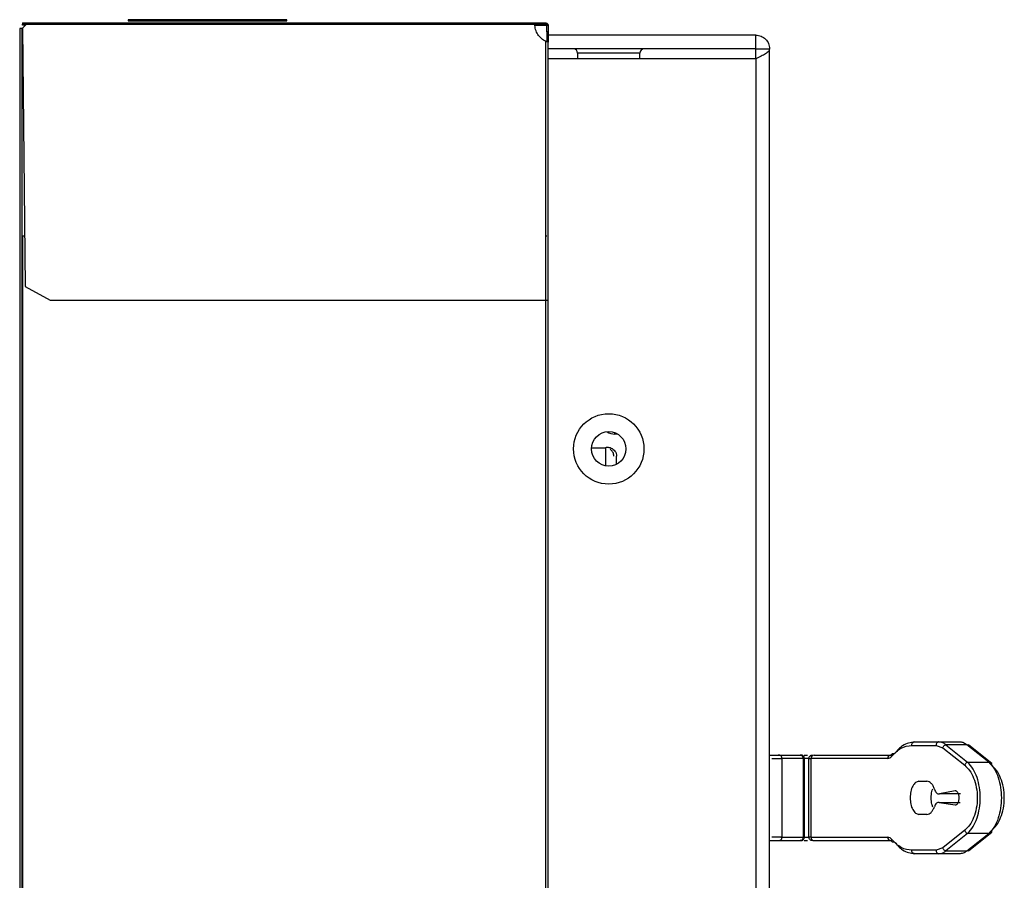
# Model space of a CAD drawing. Header units: millimetres. Extents: x 3619 to 4737, y 1503 to 2366.
# Tile 16 of 256: x 3696 to 3719, y 1979 to 2000. Entities that reach past the tile are written whole.
import ezdxf

# ---------------------------------------------------------------- set-up
doc = ezdxf.new("R2010")
doc.units = ezdxf.units.MM

msp = doc.modelspace()

# ---------------------------------------------------------------- linework, layer by layer
at = {"color": 7, "linetype": 'Continuous', "lineweight": 30}
for p, q in [((3695.7261, 2000.0405), (3695.8256, 2000.0405)), ((3695.7261, 2000.0405), (3695.7261, 2000.0139)), ((3695.7261, 2000.0139), (3695.8256, 2000.0139)), ((3695.7261, 1999.9905), (3695.7261, 2000.0139)), ((3695.8261, 2000.0135), (3695.7261, 1999.9135)), ((3695.8031, 1999.9905), (3695.7261, 1999.9905)), ((3695.8026, 1999.9905), (3695.7261, 1999.9141)), ((3695.8256, 2000.0405), (3708.0928, 2000.0405)), ((3695.8256, 2000.0405), (3695.8256, 2000.0139)), ((3695.8261, 2000.0135), (3708.0928, 2000.0135)), ((3698.2761, 2000.1199), (3698.2761, 2000.0932)), ((3702.1094, 2000.1199), (3698.2761, 2000.1199)), ((3698.2761, 2000.0932), (3702.1094, 2000.0932)), ((3702.1094, 2000.0932), (3702.1094, 2000.1199)), ((3708.0928, 2000.0139), (3708.0928, 2000.0405)), ((3708.0928, 2000.0405), (3708.3594, 2000.0405)), ((3708.0928, 2000.0139), (3708.3594, 2000.0139)), ((3708.096, 1999.9905), (3708.3594, 1999.9905)), ((3708.3594, 2000.0405), (3708.3594, 2000.0139)), ((3708.3861, 1999.9872), (3708.4128, 1999.9872)), ((3708.3861, 1999.8291), (3708.3861, 1999.9872)), ((3708.4128, 1999.9872), (3708.4128, 1999.8291)), ((3695.7094, 1999.9039), (3695.6594, 1999.9039)), ((3695.6594, 1999.9039), (3695.6594, 1772.9305)), ((3695.7094, 1999.9039), (3695.7094, 1772.9305)), ((3695.7261, 1999.9141), (3695.7261, 1999.9135)), ((3695.7261, 1999.9135), (3695.7928, 1993.6802)), ((3708.3828, 1999.7709), (3708.3828, 1999.5963)), ((3708.4128, 1999.8291), (3708.3861, 1999.8291)), ((3708.3861, 1999.8291), (3708.3861, 1999.5961)), ((3708.4128, 1999.8291), (3708.4128, 1999.5745)), ((3713.4261, 1999.7472), (3708.4128, 1999.7472)), ((3713.4261, 1999.4139), (3713.4261, 1999.7472)), ((3708.3594, 1993.3469), (3708.3594, 1999.5919)), ((3708.4128, 1993.3469), (3708.4128, 1999.5745)), ((3713.4261, 1999.4139), (3708.4128, 1999.4139)), ((3709.1261, 1999.3139), (3709.1261, 1999.1782)), ((3710.6261, 1999.1782), (3710.6261, 1999.3139)), ((3713.4261, 1999.1782), (3713.4261, 1999.4139)), ((3713.4261, 1999.4139), (3713.7594, 1999.4139)), ((3713.7594, 1773.4405), (3713.7594, 1999.4139)), ((3713.4261, 1999.1782), (3708.4128, 1999.1782)), ((3713.4261, 1999.1782), (3713.4261, 1773.6762)), ((3695.7261, 1994.9005), (3695.7261, 1777.9339)), ((3695.7261, 1994.9005), (3695.7797, 1994.9005)), ((3695.7928, 1993.6802), (3696.3928, 1993.3469)), ((3696.3928, 1993.3469), (3708.3594, 1993.3469)), ((3708.3594, 1779.507), (3708.3594, 1993.3469)), ((3708.4061, 1993.3469), (3708.4061, 1779.507)), ((3710.0915, 1990.1172), (3710.0261, 1990.1172)), ((3709.4601, 1989.7839), (3709.7995, 1989.7839)), ((3709.7995, 1989.7839), (3709.7995, 1989.351)), ((3710.0661, 1989.3897), (3710.0661, 1989.5886)), ((3717.26, 1982.6888), (3717.847, 1982.6888)), ((3717.867, 1982.6838), (3717.8212, 1982.6831)), ((3717.8894, 1982.6783), (3717.847, 1982.6888)), ((3717.847, 1982.6888), (3718.3579, 1982.6888)), ((3716.7113, 1982.3936), (3716.7066, 1982.3783)), ((3717.1893, 1982.6055), (3717.7763, 1982.6055)), ((3717.7763, 1982.6055), (3717.9387, 1982.5444)), ((3717.9387, 1982.5444), (3718.4675, 1982.1232)), ((3718.0094, 1982.619), (3718.5382, 1982.1978)), ((3718.5204, 1982.619), (3718.0094, 1982.619)), ((3719.0492, 1982.1978), (3718.5204, 1982.619)), ((3719.1258, 1982.1687), (3718.5572, 1982.6216)), ((3713.9761, 1982.3721), (3714.4943, 1982.3721)), ((3714.5708, 1982.2888), (3714.0277, 1982.2888)), ((3714.0594, 1980.3888), (3714.0594, 1982.2888)), ((3714.493, 1982.3721), (3714.5121, 1982.3699)), ((3714.5708, 1982.2888), (3714.5708, 1980.3888)), ((3714.5982, 1980.3888), (3714.5982, 1982.2888)), ((3714.7094, 1980.3888), (3714.7094, 1982.2888)), ((3714.7094, 1982.2888), (3714.7601, 1982.2888)), ((3714.7601, 1980.3888), (3714.7601, 1982.2888)), ((3716.6097, 1982.2888), (3714.7601, 1982.2888)), ((3714.8308, 1982.3721), (3716.6804, 1982.3721)), ((3718.5382, 1982.1978), (3719.0492, 1982.1978)), ((3717.3622, 1981.7388), (3717.5565, 1981.7388)), ((3718.2365, 1981.5046), (3717.8571, 1981.4318)), ((3717.8488, 1981.2299), (3718.2386, 1981.1726)), ((3717.8488, 1981.2299), (3718.3576, 1981.2299)), ((3718.3659, 1981.4318), (3717.8571, 1981.4318)), ((3717.5565, 1980.9388), (3717.3622, 1980.9388)), ((3718.4675, 1980.5544), (3717.9387, 1980.1332)), ((3718.5572, 1980.056), (3719.1258, 1980.5089)), ((3713.9761, 1980.3055), (3714.4943, 1980.3055)), ((3714.0277, 1980.3888), (3714.5708, 1980.3888)), ((3714.5141, 1980.3095), (3714.493, 1980.3055)), ((3714.7601, 1980.3888), (3714.7094, 1980.3888)), ((3714.7601, 1980.3888), (3716.6097, 1980.3888)), ((3714.8308, 1980.3055), (3716.6804, 1980.3055)), ((3718.5382, 1980.4798), (3718.0094, 1980.0586)), ((3718.5204, 1980.0586), (3719.0492, 1980.4798)), ((3719.0492, 1980.4798), (3718.5382, 1980.4798)), ((3717.7763, 1980.0721), (3717.1893, 1980.0721)), ((3717.9387, 1980.1332), (3717.7763, 1980.0721)), ((3718.0094, 1980.0586), (3718.5204, 1980.0586)), ((3717.847, 1979.9888), (3717.26, 1979.9888)), ((3718.3579, 1979.9888), (3717.847, 1979.9888))]:
    msp.add_line(p, q, dxfattribs=at)
at = {"color": 8, "linetype": 'Continuous', "lineweight": 30}
for p, q in [((3710.6261, 1999.3139), (3709.1261, 1999.3139)), ((3710.0261, 1990.1172), (3710.0261, 1990.1493)), ((3713.8094, 1982.2888), (3714.0594, 1982.2888)), ((3714.5708, 1982.2888), (3714.5982, 1982.2888)), ((3714.7094, 1982.2888), (3714.5982, 1982.2888)), ((3714.0594, 1980.3888), (3713.8094, 1980.3888)), ((3714.5982, 1980.3888), (3714.5708, 1980.3888)), ((3714.5982, 1980.3888), (3714.7094, 1980.3888))]:
    msp.add_line(p, q, dxfattribs=at)
at = {"color": 7, "linetype": 'Continuous', "lineweight": 30}
for radius in [0.85, 0.4167]:
    msp.add_circle((3709.8761, 1989.7605), radius, dxfattribs=at)
for centre, radius, start, end in [((3708.3594, 1999.9672), 0.0233, 0, 90), ((3709.0261, 1999.3139), 0.1, 0, 90), ((3710.7261, 1999.3139), 0.1, 90, 180), ((3710.0261, 1990.4505), 0.3333, 235.61651, 270), ((3714.8377, 1982.2947), 0.0778, 95.08221, 184.31414), ((3716.6873, 1982.2947), 0.0778, 95.08288, 184.31447), ((3716.6873, 1980.3829), 0.0778, 175.67912, 264.9168)]:
    msp.add_arc(centre, radius, start, end, dxfattribs=at)
for points, knots in [([(3695.8256, 2000.0405), (3695.8256, 2000.0401), (3695.8257, 2000.0393), (3695.8259, 2000.0331), (3695.826, 2000.0242), (3695.8261, 2000.0171), (3695.8261, 2000.0135)], [0, 0, 0, 0, 0.2499992, 0.5000424, 0.7499547, 1, 1, 1, 1]), ([(3695.8256, 2000.0139), (3695.8256, 2000.0139), (3695.8257, 2000.0139), (3695.8258, 2000.0138), (3695.826, 2000.0137), (3695.8261, 2000.0136), (3695.8261, 2000.0135)], [0, 0, 0, 0, 0.2434212, 0.5085366, 0.747335, 1, 1, 1, 1]), ([(3708.0928, 2000.0135), (3708.0928, 2000.0171), (3708.0928, 2000.0242), (3708.0928, 2000.0331), (3708.0928, 2000.0393), (3708.0928, 2000.0401), (3708.0928, 2000.0405)], [0, 0, 0, 0, 0.2500453, 0.4999576, 0.7500008, 1, 1, 1, 1]), ([(3708.0928, 2000.0135), (3708.0928, 2000.0136), (3708.0928, 2000.0137), (3708.0928, 2000.0137), (3708.0928, 2000.0138), (3708.0928, 2000.0138), (3708.0928, 2000.0139), (3708.0928, 2000.0139), (3708.0928, 2000.0139)], [0, 0, 0, 0, 0.2668662, 0.3862124, 0.5070412, 0.6137876, 0.7331338, 1, 1, 1, 1]), ([(3708.3594, 1999.5919), (3708.3213, 1999.6139), (3708.2451, 1999.658), (3708.1604, 1999.7612), (3708.1035, 1999.8819), (3708.0964, 1999.9697), (3708.0928, 2000.0135)], [0, 0, 0, 0, 0.2499982, 0.5000021, 0.7500048, 1, 1, 1, 1]), ([(3708.3594, 1999.5924), (3708.3214, 1999.6144), (3708.2452, 1999.6585), (3708.1606, 1999.7615), (3708.1036, 1999.882), (3708.0964, 1999.9697), (3708.0928, 2000.0135)], [0, 0, 0, 0, 0.2499955, 0.49999418, 0.74999031, 1, 1, 1, 1]), ([(3708.3594, 2000.0405), (3708.3656, 2000.0399), (3708.3779, 2000.0387), (3708.3942, 2000.029), (3708.4063, 2000.0148), (3708.4121, 1999.9999), (3708.4126, 1999.9905), (3708.4128, 1999.9872)], [0, 0, 0, 0, 0.2213757, 0.4426678, 0.6627412, 0.8816413, 1, 1, 1, 1]), ([(3708.3861, 1999.9872), (3708.3857, 1999.9908), (3708.3849, 1999.9979), (3708.3786, 2000.0067), (3708.3698, 2000.0127), (3708.3629, 2000.0135), (3708.3594, 2000.0139)], [0, 0, 0, 0, 0.2499972, 0.4999146, 0.7499438, 1, 1, 1, 1]), ([(3713.4261, 1999.7472), (3713.4698, 1999.7422), (3713.5572, 1999.7322), (3713.6673, 1999.6551), (3713.7444, 1999.5449), (3713.7544, 1999.4576), (3713.7594, 1999.4139)], [0, 0, 0, 0, 0.2499995, 0.5000043, 0.7500086, 1, 1, 1, 1]), ([(3708.4128, 1999.5745), (3708.412, 1999.5758), (3708.4103, 1999.5784), (3708.3978, 1999.5826), (3708.3801, 1999.5871), (3708.3663, 1999.5903), (3708.3594, 1999.5919)], [0, 0, 0, 0, 0.2526841, 0.5035333, 0.752615, 1, 1, 1, 1]), ([(3708.3861, 1999.5745), (3708.3857, 1999.5758), (3708.3849, 1999.5784), (3708.3786, 1999.5826), (3708.3697, 1999.5871), (3708.3629, 1999.5903), (3708.3594, 1999.5919)], [0, 0, 0, 0, 0.2499816, 0.5000522, 0.7498671, 1, 1, 1, 1]), ([(3713.7594, 1999.4139), (3713.7544, 1999.3942), (3713.7444, 1999.355), (3713.6673, 1999.296), (3713.5571, 1999.2371), (3713.4698, 1999.1978), (3713.4261, 1999.1782)], [0, 0, 0, 0, 0.2500131, 0.5000163, 0.7500025, 1, 1, 1, 1]), ([(3708.3594, 1994.9005), (3708.3629, 1994.9005), (3708.3699, 1994.9005), (3708.3787, 1994.9005), (3708.3849, 1994.9005), (3708.3857, 1994.9005), (3708.3861, 1994.9005)], [0, 0, 0, 0, 0.2499843, 0.5000015, 0.7498285, 1, 1, 1, 1]), ([(3708.3594, 1993.3469), (3708.3664, 1993.3469), (3708.3804, 1993.3469), (3708.398, 1993.3469), (3708.4104, 1993.3469), (3708.412, 1993.3469), (3708.4128, 1993.3469)], [0, 0, 0, 0, 0.2500185, 0.5000233, 0.749838, 1, 1, 1, 1]), ([(3709.7995, 1989.7839), (3709.8015, 1989.7881), (3709.8055, 1989.7965), (3709.8363, 1989.8035), (3709.8804, 1989.8), (3709.9328, 1989.783), (3709.9852, 1989.7512), (3710.0293, 1989.7059), (3710.0601, 1989.6501), (3710.0641, 1989.6091), (3710.0661, 1989.5886)], [0, 0, 0, 0, 0.1249895, 0.2499968, 0.3749988, 0.5000075, 0.6250062, 0.7500069, 0.8750142, 1, 1, 1, 1]), ([(3709.9994, 1989.5886), (3709.9984, 1989.6029), (3709.9964, 1989.6315), (3709.981, 1989.6717), (3709.959, 1989.7065), (3709.9326, 1989.7349), (3709.9157, 1989.7478), (3709.9073, 1989.7542)], [0, 0, 0, 0, 0.1999835, 0.3999682, 0.5999945, 0.7999824, 1, 1, 1, 1]), ([(3717.26, 1982.6888), (3717.1604, 1982.6729), (3716.9883, 1982.6455), (3716.8389, 1982.4777), (3716.7759, 1982.4069)], [0, 0, 0, 0, 0.57814702, 1, 1, 1, 1]), ([(3717.1893, 1982.6055), (3717.1904, 1982.6164), (3717.1925, 1982.6382), (3717.2088, 1982.6658), (3717.2322, 1982.6851), (3717.2507, 1982.6876), (3717.26, 1982.6888)], [0, 0, 0, 0, 0.2499933, 0.4999789, 0.7500122, 1, 1, 1, 1]), ([(3717.847, 1982.6888), (3717.8377, 1982.6876), (3717.8192, 1982.6851), (3717.7958, 1982.6658), (3717.7795, 1982.6382), (3717.7774, 1982.6164), (3717.7763, 1982.6055)], [0, 0, 0, 0, 0.2500008, 0.5000178, 0.7500095, 1, 1, 1, 1]), ([(3718.3579, 1982.6888), (3718.3858, 1982.6859), (3718.4416, 1982.68), (3718.4941, 1982.6393), (3718.5204, 1982.619)], [0, 0, 0, 0, 0.4996262, 1, 1, 1, 1]), ([(3716.6804, 1982.3721), (3716.6972, 1982.3735), (3716.7306, 1982.3762), (3716.7609, 1982.3968), (3716.7759, 1982.4069)], [0, 0, 0, 0, 0.504063, 1, 1, 1, 1]), ([(3716.7056, 1982.3399), (3716.7039, 1982.3458), (3716.7006, 1982.3574), (3716.7014, 1982.3735), (3716.7061, 1982.3872), (3716.7144, 1982.3979), (3716.7257, 1982.4058), (3716.7401, 1982.4104), (3716.7573, 1982.4114), (3716.7697, 1982.4084), (3716.7759, 1982.4069)], [0, 0, 0, 0, 0.1308477, 0.2601946, 0.3844664, 0.5005763, 0.6161859, 0.7399886, 0.8691516, 1, 1, 1, 1]), ([(3716.7054, 1982.3405), (3716.7792, 1982.4164), (3716.9301, 1982.5717), (3717.1016, 1982.5941), (3717.1893, 1982.6055)], [0, 0, 0, 0, 0.4889355, 1, 1, 1, 1]), ([(3717.9387, 1982.5444), (3717.9414, 1982.5529), (3717.9467, 1982.57), (3717.9637, 1982.5926), (3717.9851, 1982.6105), (3718.0013, 1982.6162), (3718.0094, 1982.619)], [0, 0, 0, 0, 0.2499989, 0.4999908, 0.7499939, 1, 1, 1, 1]), ([(3718.5204, 1982.619), (3718.5258, 1982.62), (3718.5368, 1982.622), (3718.5523, 1982.6199), (3718.5644, 1982.6156), (3718.57, 1982.6108), (3718.5719, 1982.6091)], [0, 0, 0, 0, 0.2845089, 0.5689896, 0.8533935, 1, 1, 1, 1]), ([(3713.7594, 1982.3721), (3713.7636, 1982.3721), (3713.7815, 1982.3721), (3713.8165, 1982.3721), (3713.8604, 1982.3721), (3713.903, 1982.3721), (3713.9413, 1982.3721), (3713.9685, 1982.3721), (3713.9797, 1982.3721), (3713.9723, 1982.3721), (3713.9687, 1982.3721)], [0, 0, 0, 0, 0.0370069, 0.1608908, 0.2823259, 0.40426, 0.548177, 0.7007083, 0.8540066, 1, 1, 1, 1]), ([(3714.0594, 1982.2888), (3714.059, 1982.2953), (3714.0581, 1982.3073), (3714.0515, 1982.326), (3714.0391, 1982.3454), (3714.0202, 1982.3608), (3713.9979, 1982.3704), (3713.9836, 1982.3715), (3713.9761, 1982.3721)], [0, 0, 0, 0, 0.1487709, 0.2763866, 0.4501972, 0.6720629, 0.8265952, 1, 1, 1, 1]), ([(3714.5708, 1982.2888), (3714.5695, 1982.3006), (3714.5667, 1982.3252), (3714.546, 1982.3531), (3714.5202, 1982.3694), (3714.5027, 1982.3712), (3714.4943, 1982.3721)], [0, 0, 0, 0, 0.2702229, 0.5623986, 0.789744, 1, 1, 1, 1]), ([(3714.4943, 1982.3721), (3714.5053, 1982.3721), (3714.5191, 1982.3721), (3714.5129, 1982.3721), (3714.5117, 1982.3721)], [0, 0, 0, 0, 0.7989913, 1, 1, 1, 1]), ([(3714.5982, 1982.2888), (3714.5971, 1982.2993), (3714.5954, 1982.3154), (3714.585, 1982.3348), (3714.5742, 1982.3482), (3714.5608, 1982.3589), (3714.5414, 1982.3693), (3714.5252, 1982.371), (3714.5147, 1982.3721)], [0, 0, 0, 0, 0.23979127, 0.36870469, 0.50030957, 0.63191486, 0.76071402, 1, 1, 1, 1]), ([(3714.5905, 1982.3721), (3714.5934, 1982.3721), (3714.6116, 1982.3721), (3714.6419, 1982.3721), (3714.669, 1982.3721), (3714.6761, 1982.3721)], [0, 0, 0, 0, 0.1208292, 0.7670382, 1, 1, 1, 1]), ([(3714.7094, 1982.2888), (3714.7107, 1982.2997), (3714.7132, 1982.3216), (3714.7325, 1982.3491), (3714.76, 1982.3684), (3714.7819, 1982.3709), (3714.7928, 1982.3721)], [0, 0, 0, 0, 0.2499917, 0.4999718, 0.749997, 1, 1, 1, 1]), ([(3716.6097, 1982.2888), (3716.6266, 1982.291), (3716.6604, 1982.2955), (3716.6904, 1982.3254), (3716.7054, 1982.3405)], [0, 0, 0, 0, 0.4987309, 1, 1, 1, 1]), ([(3718.5382, 1982.1978), (3718.5301, 1982.195), (3718.514, 1982.1893), (3718.4925, 1982.1714), (3718.4755, 1982.1488), (3718.4702, 1982.1317), (3718.4675, 1982.1232)], [0, 0, 0, 0, 0.2499785, 0.4999653, 0.7500155, 1, 1, 1, 1]), ([(3718.5382, 1980.4798), (3718.5851, 1980.53), (3718.6727, 1980.6237), (3718.7701, 1980.8414), (3718.8284, 1981.0817), (3718.8483, 1981.3388), (3718.8284, 1981.596), (3718.7701, 1981.8363), (3718.6727, 1982.0539), (3718.5851, 1982.1476), (3718.5382, 1982.1978)], [0, 0, 0, 0, 0.1436439, 0.2682913, 0.3867642, 0.5000153, 0.6132678, 0.7317557, 0.8563763, 1, 1, 1, 1]), ([(3719.1199, 1982.1232), (3719.1208, 1982.129), (3719.1227, 1982.1405), (3719.1208, 1982.157), (3719.1155, 1982.1718), (3719.1068, 1982.184), (3719.0952, 1982.1932), (3719.0812, 1982.1988), (3719.0656, 1982.2008), (3719.0547, 1982.1988), (3719.0492, 1982.1978)], [0, 0, 0, 0, 0.12499245, 0.25002627, 0.37497259, 0.50001192, 0.62497851, 0.75001153, 0.87501252, 1, 1, 1, 1]), ([(3719.0492, 1982.1978), (3719.0961, 1982.1476), (3719.1837, 1982.0539), (3719.2811, 1981.8362), (3719.3393, 1981.5959), (3719.3593, 1981.3388), (3719.3393, 1981.0816), (3719.2811, 1980.8413), (3719.1837, 1980.6237), (3719.0961, 1980.53), (3719.0492, 1980.4798)], [0, 0, 0, 0, 0.143644, 0.2682816, 0.3867607, 0.5000163, 0.6132644, 0.7317462, 0.8563669, 1, 1, 1, 1]), ([(3718.4675, 1982.1232), (3718.5084, 1982.0844), (3718.59, 1982.007), (3718.6881, 1981.8227), (3718.7551, 1981.5958), (3718.779, 1981.3388), (3718.7551, 1981.0818), (3718.6881, 1980.8549), (3718.59, 1980.6706), (3718.5084, 1980.5932), (3718.4675, 1980.5544)], [0, 0, 0, 0, 0.12555695, 0.25071858, 0.37550656, 0.49999761, 0.62449344, 0.74928142, 0.87444305, 1, 1, 1, 1]), ([(3719.1199, 1980.5544), (3719.1607, 1980.5932), (3719.2423, 1980.6706), (3719.3404, 1980.8549), (3719.4075, 1981.0818), (3719.4313, 1981.3388), (3719.4075, 1981.5958), (3719.3404, 1981.8227), (3719.2423, 1982.007), (3719.1607, 1982.0844), (3719.1199, 1982.1232)], [0, 0, 0, 0, 0.1255537, 0.2507186, 0.3755049, 0.4999964, 0.6244919, 0.7492802, 0.8744422, 1, 1, 1, 1]), ([(3717.3622, 1981.7388), (3717.3345, 1981.7328), (3717.2789, 1981.7208), (3717.2089, 1981.6283), (3717.1598, 1981.496), (3717.1535, 1981.3912), (3717.1503, 1981.3388)], [0, 0, 0, 0, 0.2500049, 0.5000011, 0.7499991, 1, 1, 1, 1]), ([(3717.7385, 1981.5441), (3717.7279, 1981.5724), (3717.7069, 1981.6288), (3717.6621, 1981.6901), (3717.6113, 1981.7311), (3717.5748, 1981.7362), (3717.5565, 1981.7388)], [0, 0, 0, 0, 0.2500064, 0.4999898, 0.7500068, 1, 1, 1, 1]), ([(3717.6591, 1981.3388), (3717.6612, 1981.3924), (3717.6643, 1981.4728), (3717.6897, 1981.5358), (3717.6982, 1981.5568)], [0, 0, 0, 0, 0.66668, 1, 1, 1, 1]), ([(3717.7385, 1981.5441), (3717.7453, 1981.5261), (3717.7589, 1981.4901), (3717.7885, 1981.4529), (3717.8219, 1981.4305), (3717.8454, 1981.4313), (3717.8571, 1981.4318)], [0, 0, 0, 0, 0.2500033, 0.5000172, 0.7500077, 1, 1, 1, 1]), ([(3718.2386, 1981.1726), (3718.2447, 1981.1724), (3718.257, 1981.172), (3718.2749, 1981.1805), (3718.2916, 1981.1952), (3718.3062, 1981.2163), (3718.3183, 1981.2425), (3718.3273, 1981.2729), (3718.3327, 1981.3062), (3718.3344, 1981.3408), (3718.3323, 1981.3753), (3718.3264, 1981.4083), (3718.3171, 1981.4383), (3718.3047, 1981.464), (3718.2897, 1981.4844), (3718.2729, 1981.4984), (3718.2549, 1981.506), (3718.2426, 1981.5051), (3718.2365, 1981.5046)], [0, 0, 0, 0, 0.0625079, 0.1250024, 0.1874976, 0.2500005, 0.3124902, 0.3749973, 0.4374995, 0.4999989, 0.5624907, 0.6249951, 0.6875027, 0.7499855, 0.8124987, 0.8749906, 0.9374933, 1, 1, 1, 1]), ([(3717.1503, 1981.3388), (3717.1535, 1981.2864), (3717.1598, 1981.1816), (3717.2089, 1981.0493), (3717.2789, 1980.9568), (3717.3345, 1980.9448), (3717.3622, 1980.9388)], [0, 0, 0, 0, 0.2499987, 0.4999945, 0.7499973, 1, 1, 1, 1]), ([(3717.7009, 1981.1132), (3717.6914, 1981.1366), (3717.6647, 1981.2019), (3717.6613, 1981.2853), (3717.6591, 1981.3388)], [0, 0, 0, 0, 0.3585212, 1, 1, 1, 1]), ([(3717.8488, 1981.2299), (3717.8376, 1981.2299), (3717.8153, 1981.2299), (3717.7835, 1981.2084), (3717.7552, 1981.1735), (3717.7418, 1981.1399), (3717.7351, 1981.1231)], [0, 0, 0, 0, 0.2499916, 0.49998, 0.75, 1, 1, 1, 1]), ([(3717.5565, 1980.9388), (3717.5742, 1980.9412), (3717.6096, 1980.946), (3717.6592, 1980.9847), (3717.7032, 1981.0426), (3717.7244, 1981.0963), (3717.7351, 1981.1231)], [0, 0, 0, 0, 0.2500048, 0.500013, 0.7500027, 1, 1, 1, 1]), ([(3718.4675, 1980.5544), (3718.4702, 1980.5459), (3718.4755, 1980.5288), (3718.4925, 1980.5062), (3718.514, 1980.4883), (3718.5301, 1980.4826), (3718.5382, 1980.4798)], [0, 0, 0, 0, 0.2499946, 0.4999821, 0.7499789, 1, 1, 1, 1]), ([(3719.0492, 1980.4798), (3719.0547, 1980.4788), (3719.0656, 1980.4768), (3719.0812, 1980.4788), (3719.0952, 1980.4844), (3719.1068, 1980.4936), (3719.1156, 1980.5058), (3719.1208, 1980.5206), (3719.1227, 1980.5371), (3719.1208, 1980.5486), (3719.1199, 1980.5544)], [0, 0, 0, 0, 0.1249899, 0.24999944, 0.37501534, 0.49998436, 0.62502612, 0.75002623, 0.87500513, 1, 1, 1, 1]), ([(3713.7594, 1980.3055), (3713.7636, 1980.3055), (3713.7816, 1980.3055), (3713.8166, 1980.3055), (3713.8604, 1980.3055), (3713.903, 1980.3055), (3713.9416, 1980.3055), (3713.9674, 1980.3055), (3713.9786, 1980.3055), (3713.9758, 1980.3055), (3713.9757, 1980.3055)], [0, 0, 0, 0, 0.0436447, 0.1871351, 0.3289437, 0.47017, 0.6375433, 0.8149347, 0.9932183, 1, 1, 1, 1]), ([(3713.9761, 1980.3055), (3713.9865, 1980.3066), (3714.0027, 1980.3083), (3714.0221, 1980.3187), (3714.0354, 1980.3294), (3714.0462, 1980.3428), (3714.0566, 1980.3622), (3714.0583, 1980.3783), (3714.0594, 1980.3888)], [0, 0, 0, 0, 0.23944418, 0.36833173, 0.49998659, 0.63160268, 0.76053266, 1, 1, 1, 1]), ([(3714.4943, 1980.3055), (3714.5052, 1980.3069), (3714.5277, 1980.31), (3714.5534, 1980.3325), (3714.5683, 1980.3606), (3714.57, 1980.3796), (3714.5708, 1980.3888)], [0, 0, 0, 0, 0.2702594, 0.5623853, 0.7897119, 1, 1, 1, 1]), ([(3714.4943, 1980.3055), (3714.5055, 1980.3055), (3714.5189, 1980.3055), (3714.5132, 1980.3055), (3714.5121, 1980.3055)], [0, 0, 0, 0, 0.8246644, 1, 1, 1, 1]), ([(3714.5147, 1980.3055), (3714.5212, 1980.3059), (3714.5333, 1980.3067), (3714.5519, 1980.3133), (3714.5715, 1980.3257), (3714.5869, 1980.3446), (3714.5965, 1980.3669), (3714.5976, 1980.3812), (3714.5982, 1980.3888)], [0, 0, 0, 0, 0.1524001, 0.2818876, 0.4551181, 0.6749596, 0.8281292, 1, 1, 1, 1]), ([(3714.5905, 1980.3055), (3714.5934, 1980.3055), (3714.6116, 1980.3055), (3714.6419, 1980.3055), (3714.669, 1980.3055), (3714.6761, 1980.3055)], [0, 0, 0, 0, 0.1208309, 0.7670493, 1, 1, 1, 1]), ([(3714.7928, 1980.3055), (3714.7819, 1980.3067), (3714.76, 1980.3092), (3714.7325, 1980.3285), (3714.7132, 1980.356), (3714.7107, 1980.3779), (3714.7094, 1980.3888)], [0, 0, 0, 0, 0.2499843, 0.4999907, 0.7499521, 1, 1, 1, 1]), ([(3714.7601, 1980.3888), (3714.7612, 1980.3779), (3714.7633, 1980.356), (3714.7796, 1980.3285), (3714.803, 1980.3092), (3714.8215, 1980.3067), (3714.8308, 1980.3055)], [0, 0, 0, 0, 0.25004723, 0.50000109, 0.75000939, 1, 1, 1, 1]), ([(3716.7053, 1980.3366), (3716.6927, 1980.3498), (3716.6631, 1980.3809), (3716.6292, 1980.3859), (3716.6097, 1980.3888)], [0, 0, 0, 0, 0.4244635, 1, 1, 1, 1]), ([(3716.6629, 1980.3079), (3716.6703, 1980.3086), (3716.6852, 1980.31), (3716.7028, 1980.2924), (3716.7116, 1980.2836)], [0, 0, 0, 0, 0.4983635, 1, 1, 1, 1]), ([(3716.7759, 1980.2707), (3716.7697, 1980.2692), (3716.7574, 1980.2662), (3716.7403, 1980.2672), (3716.7259, 1980.2717), (3716.7147, 1980.2794), (3716.7064, 1980.29), (3716.7015, 1980.3034), (3716.7005, 1980.3193), (3716.7037, 1980.3308), (3716.7053, 1980.3366)], [0, 0, 0, 0, 0.1308955, 0.260143, 0.3841164, 0.499993, 0.6158743, 0.7398633, 0.8690912, 1, 1, 1, 1]), ([(3717.1893, 1980.0721), (3717.1035, 1980.0831), (3716.932, 1980.1051), (3716.7808, 1980.2595), (3716.7053, 1980.3366)], [0, 0, 0, 0, 0.5004138, 1, 1, 1, 1]), ([(3716.7759, 1980.2707), (3716.8391, 1980.1998), (3716.9885, 1980.032), (3717.1606, 1980.0046), (3717.26, 1979.9888)], [0, 0, 0, 0, 0.4226156, 1, 1, 1, 1]), ([(3717.26, 1979.9888), (3717.2507, 1979.9901), (3717.2322, 1979.9926), (3717.2088, 1980.0118), (3717.1925, 1980.0394), (3717.1904, 1980.0612), (3717.1893, 1980.0721)], [0, 0, 0, 0, 0.2499937, 0.4999755, 0.7500156, 1, 1, 1, 1]), ([(3717.7763, 1980.0721), (3717.7774, 1980.0612), (3717.7795, 1980.0394), (3717.7958, 1980.0118), (3717.8192, 1979.9926), (3717.8377, 1979.9901), (3717.847, 1979.9888)], [0, 0, 0, 0, 0.2499815, 0.5000277, 0.7499933, 1, 1, 1, 1]), ([(3717.847, 1979.9888), (3717.8795, 1979.9928), (3717.9352, 1979.9997), (3717.9876, 1980.0413), (3718.0094, 1980.0586)], [0, 0, 0, 0, 0.584385, 1, 1, 1, 1]), ([(3718.0094, 1980.0586), (3718.0013, 1980.0615), (3717.9851, 1980.0671), (3717.9637, 1980.085), (3717.9467, 1980.1076), (3717.9414, 1980.1247), (3717.9387, 1980.1332)], [0, 0, 0, 0, 0.2499612, 0.499952, 0.7499317, 1, 1, 1, 1]), ([(3718.5204, 1980.0586), (3718.4986, 1980.0413), (3718.4462, 1979.9997), (3718.3905, 1979.9928), (3718.3579, 1979.9888)], [0, 0, 0, 0, 0.4156426, 1, 1, 1, 1]), ([(3718.5719, 1980.0685), (3718.57, 1980.0668), (3718.5644, 1980.0619), (3718.5523, 1980.0577), (3718.5368, 1980.0556), (3718.5258, 1980.0576), (3718.5204, 1980.0586)], [0, 0, 0, 0, 0.1466707, 0.4310578, 0.7155079, 1, 1, 1, 1])]:
    msp.add_open_spline(points, degree=3, knots=knots, dxfattribs=at)
at = {"color": 8, "linetype": 'Continuous', "lineweight": 30}
msp.add_open_spline([(3718.0094, 1982.619), (3717.9877, 1982.637), (3717.9488, 1982.6691), (3717.9076, 1982.6755), (3717.8894, 1982.6783)], degree=3, knots=[0, 0, 0, 0, 0.5592691, 1, 1, 1, 1], dxfattribs=at)

doc.saveas('drawing.dxf')
